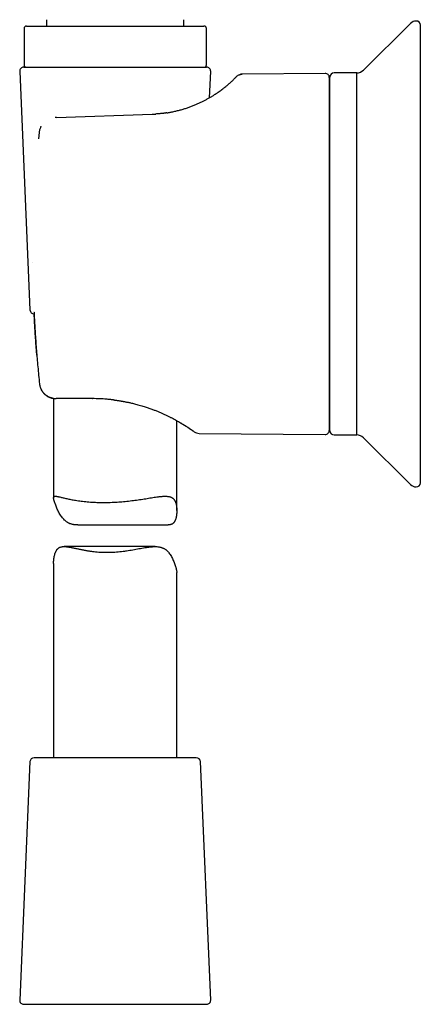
# Model space of a CAD drawing. Header units: millimetres. Extents: x 8 to 552, y 12 to 759.
# Tile 49 of 55: x 56 to 105, y 402 to 522. Entities that reach past the tile are written whole.
import ezdxf

# ---------------------------------------------------------------- set-up
doc = ezdxf.new("R2010")
doc.units = ezdxf.units.MM

msp = doc.modelspace()

# ---------------------------------------------------------------- linework, layer by layer
at = {"color": 7, "linetype": 'Continuous', "lineweight": 30}
for p, q in [((56.75, 521.08), (56.75, 516.68)), ((57.05, 521.38), (78.65, 521.38)), ((59.5, 522.16), (59.5, 521.38)), ((76.2, 521.38), (76.2, 522.16)), ((78.95, 516.68), (78.95, 521.08)), ((103.78, 521.71), (98.06, 516.03)), ((104.99, 465.82), (104.99, 521.5)), ((56.72, 516.38), (78.97, 516.38)), ((56.22, 515.86), (57.47, 486.86)), ((79.33, 512.67), (79.47, 515.86)), ((93.4, 515.62), (83.31, 515.53)), ((93.91, 515.12), (93.91, 472.2)), ((93.99, 472.14), (93.99, 515.18)), ((97.24, 515.68), (94.49, 515.68)), ((97.24, 471.64), (97.24, 515.68)), ((93.99, 514.26), (93.91, 514.26)), ((60.68, 510.25), (72.34, 510.66)), ((60.68, 510.25), (60.54, 510.25)), ((58.58, 508.45), (58.5, 507.66)), ((60.35, 476.08), (60.35, 463.99)), ((60.74, 476.06), (60.65, 476.06)), ((65.09, 476.06), (60.74, 476.06)), ((65.09, 476.06), (65.12, 476.06)), ((75.35, 462.44), (75.35, 473.38)), ((76.34, 472.79), (76.36, 472.78)), ((93.91, 473.06), (93.99, 473.06)), ((78.05, 471.83), (93.4, 471.7)), ((94.49, 471.64), (97.24, 471.64)), ((98.06, 471.29), (103.78, 465.61)), ((63.31, 460.7), (74.28, 460.7)), ((72.69, 458.06), (61.62, 458.06)), ((60.35, 456.02), (60.35, 432.38)), ((75.35, 432.38), (75.35, 454.89)), ((57.47, 431.9), (56.22, 402.9)), ((77.72, 432.38), (57.97, 432.38)), ((79.47, 402.9), (78.22, 431.9)), ((56.72, 402.38), (66.31, 402.38)), ((66.31, 402.38), (78.97, 402.38))]:
    msp.add_line(p, q, dxfattribs=at)
at = {"color": 7, "linetype": 'Continuous', "lineweight": 30, "flags": 128}
for points in [[(58.58, 508.43), (58.58, 508.44), (58.58, 508.45)], [(57.81, 492.67), (57.81, 492.67), (57.81, 492.66)], [(57.96, 486.57), (57.96, 486.57), (57.97, 486.58)], [(58.63, 477.85), (58.63, 477.86), (58.63, 477.86)]]:
    msp.add_lwpolyline(points, dxfattribs=at)
at = {"color": 7, "linetype": 'Continuous', "lineweight": 30}
for centre, radius, start, end in [((57.05, 521.08), 0.3, 90, 180), ((78.65, 521.08), 0.3, 0, 90), ((104.49, 521), 1, 90, 134.8031), ((104.49, 521.5), 0.5, 0, 90), ((56.72, 515.88), 0.5, 90, 182.4813), ((57.05, 516.68), 0.3, 180, 270), ((78.65, 516.68), 0.3, 270, 0), ((78.97, 515.88), 0.5, 357.5187, 90), ((93.41, 515.12), 0.5, 0, 90.5), ((94.49, 515.18), 0.5, 90, 180), ((97.22, 516.88), 1.2, 271, 314.8031), ((57.97, 486.88), 0.5, 182.4813, 270), ((78.06, 472.83), 1, 233.8827, 269.5027), ((93.41, 472.2), 0.5, 269.5, 0), ((94.49, 472.14), 0.5, 180, 270), ((97.22, 470.44), 1.2, 45.1969, 89), ((104.49, 466.32), 1, 225.1969, 270), ((104.49, 465.82), 0.5, 270, 360), ((57.97, 431.88), 0.5, 90, 177.5187), ((77.72, 431.88), 0.5, 2.4813, 90), ((56.72, 402.88), 0.5, 177.5187, 270), ((78.97, 402.88), 0.5, 270, 2.4813)]:
    msp.add_arc(centre, radius, start, end, dxfattribs=at)
for points, knots in [([(74.15, 510.83), (74.21, 510.84), (74.41, 510.88), (74.77, 510.94), (75.21, 511.04), (75.66, 511.15), (76.1, 511.27), (76.53, 511.41), (76.95, 511.55), (77.35, 511.71), (77.74, 511.87), (78.11, 512.03), (78.47, 512.2), (78.81, 512.38), (79.14, 512.56), (79.45, 512.74), (79.74, 512.91), (80.02, 513.09), (80.28, 513.26), (80.51, 513.43), (80.73, 513.58), (80.93, 513.74), (81.12, 513.89), (81.3, 514.03), (81.47, 514.17), (81.64, 514.31), (81.79, 514.45), (81.94, 514.58), (82.07, 514.7), (82.18, 514.81), (82.28, 514.91), (82.37, 515), (82.44, 515.07), (82.5, 515.13), (82.55, 515.17), (82.58, 515.21), (82.6, 515.23), (82.6, 515.23), (82.6, 515.23)], [0, 0, 0, 0, 0.011834, 0.034904, 0.062746, 0.090457, 0.11809, 0.145698, 0.173334, 0.200815, 0.228241, 0.255662, 0.283132, 0.310702, 0.338142, 0.365619, 0.393185, 0.420886, 0.448773, 0.474299, 0.499918, 0.525665, 0.551573, 0.577675, 0.603327, 0.633257, 0.66334, 0.69362, 0.724142, 0.75479, 0.78556, 0.816493, 0.847629, 0.878687, 0.908962, 0.939249, 0.969583, 1, 1, 1, 1]), ([(82.6, 515.23), (82.64, 515.26), (82.71, 515.33), (82.83, 515.41), (82.96, 515.47), (83.08, 515.51), (83.2, 515.53), (83.27, 515.53), (83.31, 515.53)], [0, 0, 0, 0, 0.184133, 0.371708, 0.56071, 0.708891, 0.855638, 1, 1, 1, 1]), ([(83.3, 515.52), (83.27, 515.53), (83.19, 515.53), (83.11, 515.51), (83.07, 515.5)], [0, 0, 0, 0, 0.500804, 1, 1, 1, 1]), ([(83.31, 515.53), (83.31, 515.53), (83.31, 515.53), (83.3, 515.52), (83.3, 515.52)], [0, 0, 0, 0, 0.905575, 1, 1, 1, 1]), ([(72.34, 510.66), (72.47, 510.66), (72.63, 510.67), (72.79, 510.68), (72.81, 510.68)], [0, 0, 0, 0, 0.871337, 1, 1, 1, 1]), ([(74.15, 510.83), (74.14, 510.83), (74.11, 510.83), (74.08, 510.82), (74.03, 510.81), (73.99, 510.81), (73.95, 510.8), (73.9, 510.79), (73.84, 510.78), (73.75, 510.77), (73.65, 510.76), (73.51, 510.74), (73.36, 510.73), (73.18, 510.71), (72.98, 510.7), (72.85, 510.69), (72.77, 510.68)], [0, 0, 0, 0, 0.038697, 0.074454, 0.107747, 0.1392, 0.169717, 0.205325, 0.248849, 0.300306, 0.38128, 0.476445, 0.585883, 0.709622, 0.847668, 1, 1, 1, 1]), ([(58.81, 509.19), (58.81, 509.19), (58.78, 509.13), (58.73, 509.02), (58.66, 508.84), (58.61, 508.65), (58.59, 508.52), (58.58, 508.45)], [0, 0, 0, 0, 0.017354, 0.238503, 0.478474, 0.733623, 1, 1, 1, 1]), ([(57.97, 486.58), (57.98, 486.28), (58.01, 485.68), (58.06, 484.78), (58.12, 483.84), (58.18, 482.89), (58.26, 481.92), (58.34, 480.93), (58.43, 479.93), (58.52, 478.9), (58.59, 478.21), (58.63, 477.86)], [0, 0, 0, 0, 0.101403, 0.205477, 0.312224, 0.421645, 0.533739, 0.646434, 0.761709, 0.879564, 1, 1, 1, 1]), ([(58.3, 481.35), (58.29, 481.56), (58.24, 482.1), (58.18, 482.95), (58.12, 483.89), (58.06, 484.81), (58.01, 485.63), (57.99, 486.16), (57.98, 486.38)], [0, 0, 0, 0, 0.127519, 0.321605, 0.507717, 0.689361, 0.86654, 1, 1, 1, 1]), ([(58.63, 477.86), (58.63, 477.82), (58.64, 477.74), (58.67, 477.62), (58.7, 477.5), (58.74, 477.38), (58.79, 477.26), (58.85, 477.12), (58.95, 476.97), (59.04, 476.84), (59.1, 476.77), (59.13, 476.73), (59.17, 476.69), (59.2, 476.66), (59.24, 476.62), (59.28, 476.59), (59.33, 476.54), (59.4, 476.48), (59.51, 476.41), (59.61, 476.34), (59.7, 476.29), (59.77, 476.26), (59.82, 476.24), (59.84, 476.23), (59.87, 476.21), (59.89, 476.2), (59.92, 476.19), (59.99, 476.17), (60.09, 476.14), (60.23, 476.1), (60.35, 476.08), (60.45, 476.07), (60.53, 476.06), (60.59, 476.06), (60.62, 476.06), (60.64, 476.06), (60.65, 476.06), (60.65, 476.06)], [0, 0, 0, 0, 0.040857, 0.082221, 0.124106, 0.166524, 0.209488, 0.253009, 0.319405, 0.389451, 0.405687, 0.42211, 0.438718, 0.455513, 0.472494, 0.489662, 0.507017, 0.545378, 0.587494, 0.633369, 0.665709, 0.699686, 0.708857, 0.718139, 0.727534, 0.737042, 0.746662, 0.756394, 0.810832, 0.858417, 0.899149, 0.933027, 0.960051, 0.980221, 0.993537, 0.997625, 1, 1, 1, 1]), ([(58.72, 477.45), (58.72, 477.45), (58.73, 477.39), (58.78, 477.27), (58.86, 477.12), (58.94, 476.98), (59, 476.89), (59.04, 476.85), (59.04, 476.84)], [0, 0, 0, 0, 0.0113534, 0.2810515, 0.529429, 0.756446, 0.9624186, 1, 1, 1, 1]), ([(60.35, 476.08), (60.33, 476.09), (60.28, 476.09), (60.22, 476.1), (60.17, 476.12), (60.12, 476.13), (60.08, 476.14), (60.04, 476.15), (59.99, 476.17), (59.91, 476.2), (59.8, 476.24), (59.66, 476.31), (59.57, 476.37), (59.51, 476.41), (59.47, 476.43), (59.44, 476.46), (59.4, 476.48), (59.37, 476.51), (59.34, 476.53), (59.3, 476.56), (59.28, 476.59), (59.26, 476.6)], [0, 0, 0, 0, 0.038652, 0.116766, 0.149985, 0.184631, 0.220703, 0.258202, 0.297128, 0.337482, 0.469881, 0.593197, 0.707432, 0.74386, 0.779258, 0.813626, 0.846964, 0.879272, 0.91055, 0.940799, 1, 1, 1, 1]), ([(67.62, 475.91), (67.62, 475.91), (67.48, 475.92), (67.2, 475.95), (66.78, 475.99), (66.36, 476.02), (65.94, 476.04), (65.51, 476.06), (65.23, 476.06), (65.09, 476.06)], [0, 0, 0, 0, 0.00381, 0.169291, 0.334809, 0.500503, 0.666509, 0.832963, 1, 1, 1, 1]), ([(67.62, 475.91), (67.64, 475.9), (67.69, 475.9), (67.77, 475.89), (67.86, 475.88), (67.96, 475.86), (68.07, 475.85), (68.17, 475.84), (68.26, 475.82), (68.35, 475.81), (68.46, 475.79), (68.58, 475.77), (68.7, 475.75), (68.83, 475.73), (68.98, 475.7), (69.14, 475.67), (69.32, 475.63), (69.51, 475.59), (69.72, 475.55), (69.95, 475.49), (70.2, 475.43), (70.47, 475.36), (70.77, 475.28), (71.07, 475.19), (71.43, 475.08), (71.84, 474.95), (72.28, 474.79), (72.69, 474.64), (73.07, 474.49), (73.43, 474.33), (73.78, 474.18), (74.12, 474.02), (74.44, 473.86), (74.75, 473.71), (75.04, 473.55), (75.31, 473.41), (75.56, 473.26), (75.79, 473.13), (75.99, 473.01), (76.19, 472.89), (76.36, 472.78), (76.53, 472.67), (76.67, 472.58), (76.8, 472.49), (76.91, 472.41), (77, 472.35), (77.07, 472.31), (77.12, 472.27), (77.16, 472.24), (77.19, 472.22), (77.2, 472.22)], [0, 0, 0, 0, 0.004425, 0.009728, 0.016191, 0.023319, 0.030595, 0.037524, 0.044106, 0.05034, 0.056225, 0.066111, 0.074822, 0.082927, 0.093076, 0.104517, 0.117212, 0.131147, 0.146317, 0.162716, 0.180344, 0.201106, 0.223355, 0.246967, 0.270806, 0.308229, 0.345686, 0.379206, 0.41251, 0.445552, 0.478396, 0.511702, 0.544937, 0.578182, 0.61147, 0.644443, 0.676157, 0.707165, 0.737524, 0.767283, 0.797009, 0.826201, 0.854918, 0.883122, 0.910671, 0.931227, 0.950667, 0.969009, 0.986267, 1, 1, 1, 1]), ([(75.79, 473.13), (75.8, 473.12), (75.88, 473.08), (76, 473), (76.16, 472.9), (76.32, 472.8), (76.47, 472.71), (76.62, 472.61), (76.76, 472.52), (76.88, 472.44), (76.99, 472.36), (77.09, 472.29), (77.17, 472.23), (77.23, 472.19), (77.25, 472.18), (77.25, 472.18)], [0, 0, 0, 0, 0.020695, 0.098807, 0.179881, 0.263994, 0.351244, 0.441835, 0.535768, 0.632882, 0.720158, 0.809432, 0.900784, 0.994307, 1, 1, 1, 1]), ([(76.36, 472.78), (76.37, 472.77), (76.39, 472.76), (76.42, 472.74), (76.42, 472.74), (76.42, 472.74)], [0, 0, 0, 0, 0.264129, 0.633331, 1, 1, 1, 1]), ([(77.47, 472.02), (77.46, 472.02), (77.46, 472.03), (77.44, 472.05), (77.39, 472.07), (77.34, 472.12), (77.27, 472.16), (77.22, 472.2), (77.2, 472.22)], [0, 0, 0, 0, 0.175932, 0.351091, 0.525755, 0.700205, 0.874723, 1, 1, 1, 1]), ([(63.31, 460.7), (63.29, 460.7), (63.21, 460.7), (63.05, 460.7), (62.86, 460.72), (62.7, 460.75), (62.58, 460.78), (62.46, 460.81), (62.34, 460.85), (62.23, 460.89), (62.13, 460.95), (62.03, 461), (61.93, 461.07), (61.83, 461.14), (61.72, 461.24), (61.57, 461.38), (61.41, 461.57), (61.26, 461.78), (61.11, 462.02), (60.97, 462.26), (60.85, 462.51), (60.74, 462.75), (60.64, 462.99), (60.57, 463.18), (60.52, 463.32), (60.48, 463.43), (60.45, 463.53), (60.42, 463.62), (60.39, 463.71), (60.37, 463.79), (60.36, 463.86), (60.35, 463.92), (60.34, 463.98), (60.35, 464.03), (60.36, 464.07), (60.37, 464.11), (60.39, 464.14), (60.42, 464.16), (60.45, 464.17), (60.49, 464.19), (60.54, 464.19), (60.6, 464.19), (60.69, 464.18), (60.82, 464.16), (60.96, 464.13), (61.12, 464.1), (61.3, 464.05), (61.5, 464.01), (61.71, 463.95), (61.94, 463.9), (62.19, 463.85), (62.45, 463.79), (62.73, 463.74), (63.03, 463.69), (63.36, 463.64), (63.7, 463.59), (64.07, 463.55), (64.44, 463.51), (64.83, 463.48), (65.23, 463.46), (65.62, 463.44), (66.02, 463.43), (66.42, 463.43), (66.83, 463.43), (67.25, 463.44), (67.66, 463.46), (68.07, 463.48), (68.47, 463.51), (68.87, 463.54), (69.27, 463.58), (69.67, 463.63), (70.06, 463.67), (70.44, 463.73), (70.82, 463.78), (71.19, 463.84), (71.56, 463.89), (71.91, 463.95), (72.25, 464.01), (72.58, 464.06), (72.85, 464.1), (73.06, 464.12), (73.21, 464.14), (73.36, 464.16), (73.5, 464.17), (73.64, 464.18), (73.78, 464.19), (73.91, 464.19), (74.03, 464.19), (74.15, 464.18), (74.27, 464.17), (74.38, 464.15), (74.48, 464.13), (74.58, 464.1), (74.67, 464.06), (74.76, 464.02), (74.84, 463.97), (74.91, 463.91), (74.98, 463.84), (75.04, 463.77), (75.1, 463.68), (75.14, 463.59), (75.19, 463.49), (75.22, 463.39), (75.26, 463.25), (75.3, 463.07), (75.33, 462.84), (75.34, 462.61), (75.35, 462.38), (75.34, 462.14), (75.31, 461.91), (75.28, 461.69), (75.24, 461.51), (75.19, 461.37), (75.16, 461.28), (75.12, 461.19), (75.07, 461.11), (75.02, 461.03), (74.97, 460.96), (74.91, 460.9), (74.84, 460.84), (74.77, 460.8), (74.7, 460.77), (74.62, 460.74), (74.53, 460.72), (74.44, 460.71), (74.36, 460.7), (74.3, 460.7), (74.28, 460.7)], [0, 0, 0, 0, 0.00186, 0.008095, 0.017344, 0.021999, 0.026654, 0.031343, 0.036031, 0.040754, 0.045488, 0.050105, 0.054731, 0.059385, 0.06404, 0.073397, 0.082792, 0.093752, 0.104739, 0.115775, 0.126825, 0.137933, 0.149059, 0.160243, 0.165858, 0.171472, 0.177376, 0.183291, 0.189251, 0.195211, 0.201221, 0.207231, 0.213288, 0.219357, 0.225252, 0.231157, 0.237101, 0.243044, 0.249026, 0.255007, 0.261022, 0.267044, 0.27752, 0.288033, 0.298641, 0.309281, 0.31995, 0.330648, 0.341305, 0.351989, 0.362758, 0.373555, 0.384375, 0.395224, 0.406866, 0.418545, 0.430333, 0.442161, 0.454031, 0.465942, 0.477212, 0.488517, 0.499927, 0.511375, 0.522863, 0.534389, 0.545398, 0.556441, 0.567581, 0.578755, 0.58996, 0.601199, 0.612441, 0.623716, 0.635088, 0.646492, 0.657928, 0.669397, 0.681042, 0.692725, 0.698624, 0.704523, 0.710444, 0.716366, 0.722314, 0.728262, 0.734238, 0.740214, 0.746166, 0.752127, 0.758122, 0.764117, 0.770152, 0.776187, 0.782264, 0.788353, 0.794317, 0.800292, 0.806315, 0.812338, 0.818411, 0.824485, 0.830605, 0.836737, 0.84723, 0.857752, 0.868323, 0.878908, 0.889547, 0.900197, 0.910895, 0.921619, 0.926892, 0.932172, 0.93748, 0.942787, 0.948136, 0.953484, 0.958883, 0.964297, 0.969578, 0.974871, 0.980211, 0.98555, 0.990932, 0.996314, 1, 1, 1, 1]), ([(60.35, 456.02), (60.35, 456.06), (60.35, 456.18), (60.36, 456.38), (60.38, 456.62), (60.42, 456.85), (60.48, 457.08), (60.53, 457.25), (60.59, 457.39), (60.63, 457.48), (60.68, 457.57), (60.73, 457.66), (60.79, 457.73), (60.85, 457.8), (60.92, 457.86), (61, 457.92), (61.08, 457.96), (61.16, 457.99), (61.25, 458.02), (61.35, 458.04), (61.44, 458.06), (61.55, 458.06), (61.66, 458.06), (61.79, 458.06), (61.93, 458.05), (62.1, 458.02), (62.28, 458), (62.47, 457.96), (62.66, 457.92), (62.86, 457.88), (63.07, 457.84), (63.27, 457.79), (63.48, 457.75), (63.67, 457.71), (63.87, 457.67), (64.07, 457.63), (64.27, 457.6), (64.47, 457.56), (64.67, 457.53), (64.87, 457.5), (65.07, 457.47), (65.33, 457.44), (65.65, 457.41), (66.03, 457.39), (66.42, 457.37), (66.68, 457.37), (66.81, 457.37)], [0, 0, 0, 0, 0.018896, 0.052818, 0.086912, 0.121046, 0.15533, 0.189697, 0.206598, 0.223518, 0.240528, 0.257537, 0.274679, 0.291821, 0.309122, 0.326473, 0.343396, 0.360361, 0.377473, 0.394584, 0.411832, 0.42908, 0.446437, 0.46382, 0.487644, 0.511519, 0.535564, 0.55961, 0.583809, 0.608008, 0.632335, 0.656695, 0.678289, 0.699905, 0.720581, 0.741256, 0.762012, 0.782767, 0.801939, 0.821112, 0.840355, 0.859598, 0.89451, 0.929547, 0.964706, 1, 1, 1, 1]), ([(66.81, 457.37), (66.95, 457.37), (67.21, 457.37), (67.61, 457.39), (68.02, 457.41), (68.42, 457.45), (68.82, 457.5), (69.22, 457.55), (69.61, 457.61), (69.99, 457.68), (70.37, 457.75), (70.74, 457.81), (71.11, 457.88), (71.41, 457.93), (71.65, 457.97), (71.84, 458), (72.03, 458.02), (72.21, 458.04), (72.39, 458.05), (72.57, 458.06), (72.74, 458.06), (72.94, 458.06), (73.12, 458.04), (73.27, 458.01), (73.39, 457.99), (73.5, 457.95), (73.61, 457.91), (73.71, 457.87), (73.81, 457.82), (73.91, 457.76), (74, 457.69), (74.08, 457.62), (74.19, 457.52), (74.32, 457.38), (74.47, 457.19), (74.61, 456.98), (74.75, 456.74), (74.87, 456.5), (74.97, 456.25), (75.07, 456.01), (75.15, 455.77), (75.21, 455.58), (75.25, 455.44), (75.27, 455.33), (75.3, 455.24), (75.32, 455.14), (75.33, 455.05), (75.34, 454.97), (75.35, 454.92), (75.35, 454.89), (75.34, 454.89)], [0, 0, 0, 0, 0.029109, 0.058324, 0.087822, 0.117425, 0.147135, 0.176943, 0.205992, 0.235124, 0.264495, 0.293945, 0.323464, 0.353068, 0.369285, 0.385519, 0.401822, 0.418125, 0.434517, 0.450909, 0.467404, 0.483933, 0.508453, 0.520794, 0.533135, 0.545564, 0.557992, 0.570515, 0.583064, 0.595305, 0.607568, 0.619907, 0.632246, 0.657051, 0.68196, 0.711015, 0.74014, 0.769398, 0.798692, 0.828141, 0.857635, 0.887285, 0.90217, 0.917054, 0.932706, 0.948388, 0.964188, 0.979988, 0.99592, 1, 1, 1, 1])]:
    msp.add_open_spline(points, degree=3, knots=knots, dxfattribs=at)

doc.saveas('drawing.dxf')
